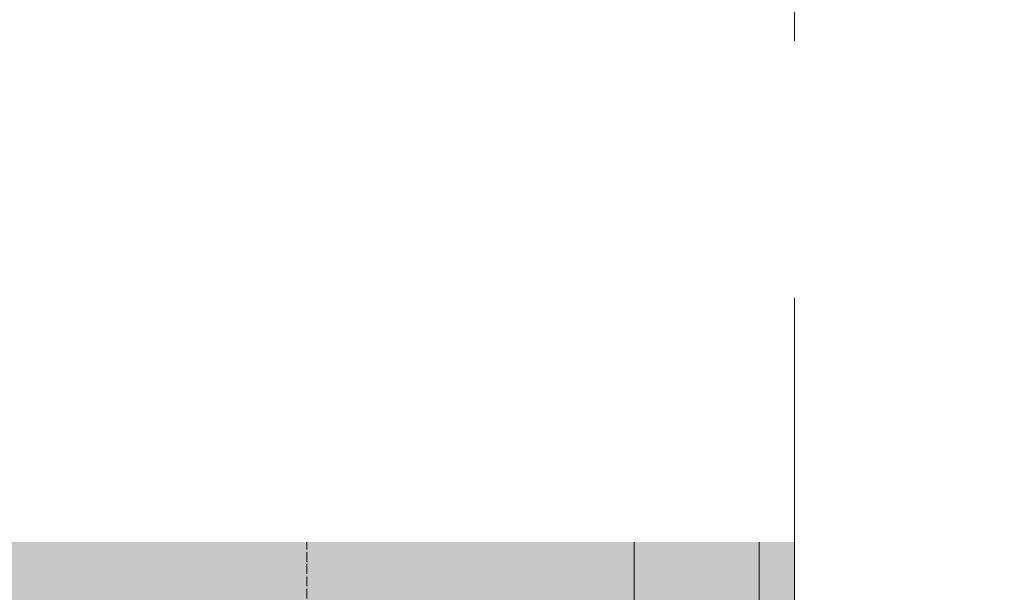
# Model space of a CAD drawing. Header units: millimetres. Extents: x -84210938 to 7466299, y -86687 to 22081.
# Tile 166 of 256: x 72671 to 74205, y -44539 to -43647. Entities that reach past the tile are written whole.
import ezdxf
from ezdxf import colors
from ezdxf.entities.mleader import LeaderData, LeaderLine
from ezdxf.math import Vec2, Vec3

# ---------------------------------------------------------------- set-up
doc = ezdxf.new("R2010")
doc.units = ezdxf.units.MM
doc.linetypes.add('-D1d1-15x02', pattern=[19, 15, -2, 0, -2])
doc.linetypes.add('DASHDOT', pattern=[25.4, 12.7, -6.35, 0, -6.35])
for name, color, linetype, lineweight in [('_0', 7, 'Continuous', 13), ('A-200-M_WALL', 7, 'Continuous', 5), ('A-200-M_WALL_PAT', 7, 'Continuous', 5), ('A-214-M_CURT_WALL', 7, 'Continuous', 5), ('A-215-M_CURT_PANEL', 7, 'Continuous', 5), ('A-280-M_COLUMN', 7, 'Continuous', 5), ('S-280-M_COLUMN', 7, 'Continuous', 5), ('Z-060-M_DETAIL', 7, 'Continuous', 5), ('Марки дверей', 7, 'Continuous', 9), ('Оси', 7, 'Continuous', 5)]:
    doc.layers.add(name, color=color, linetype=linetype, lineweight=lineweight)
doc.layers.add('dim_razv', color=7, linetype='DASHDOT', lineweight=9, true_color=0x285228)
doc.styles.add('fl_iso paper', font='isocpeur.ttf', dxfattribs={"width": 0.8, "oblique": 10})
doc.styles.add('In tre', font='isocpeur.ttf', dxfattribs={"width": 0.8, "oblique": 10})

# ---------------------------------------------------------------- blocks, each defined once
blk = doc.blocks.new('_DOT')
at = {"color": 0, "linetype": 'ByBlock'}
blk.add_line((-0.5, 0), (-1, 0), dxfattribs=at)
at = {"color": 0, "linetype": 'ByBlock', "const_width": 0.5}
blk.add_lwpolyline([(-0.25, 0, 1), (0.25, 0, 1)], format="xyb", close=True, dxfattribs=at)
blk = doc.blocks.new('System Panel - A_PAN_Glass-4321565-50_AS_Plan_23')
at = {"layer": 'A-215-M_CURT_PANEL'}
for p, q in [((612.5, 0), (-612.5, 0)), ((-612.5, 0), (-612.5, -55)), ((612.5, -55), (612.5, 0)), ((-612.5, -55), (598.5, -55))]:
    blk.add_line(p, q, dxfattribs=at)
blk = doc.blocks.new('Rectangular Mullion - R_StandardFrame_50Wx250H-3560196-50_AS_Plan_23')
at = {"layer": 'A-214-M_CURT_WALL'}
blk.add_line((37450, 3450), (37450, 4645), dxfattribs=at)
blk = doc.blocks.new('Rectangular Mullion - 50Wx250H-V7-50_AS_Plan_23')
at = {"layer": 'Z-060-M_DETAIL'}
for p, q in [((-25, 65.2), (-25, 250)), ((-25, 250), (0, 250)), ((25, 250), (0, 250)), ((25, 65.2), (25, 250)), ((-23, 237.3), (0, 237.3)), ((-23, 237.3), (-23, 73.6)), ((-14.9, 84), (-14.9, 237.3)), ((23, 237.3), (0, 237.3)), ((14.9, 84), (14.9, 237.3)), ((23, 237.3), (23, 73.6)), ((0, 84), (-23, 84)), ((0, 84), (23, 84)), ((-14, 65.2), (-25, 65.2)), ((-0.5, 73.6), (-23, 73.6)), ((-14, 71.3), (-14, 65.2)), ((-10, 71.3), (-14, 71.3)), ((-10, 53), (-10, 71.3)), ((-7, 65.2), (-5.9, 67.3)), ((-7, 65.2), (-7, 54.7)), ((-4.1, 67.3), (-5.9, 67.3)), ((-4.1, 67.3), (-2.9, 65.1)), ((-2.9, 65.1), (-2.9, 54.6)), ((0.5, 73.6), (23, 73.6)), ((4.1, 67.3), (2.9, 65.1)), ((2.9, 65.1), (2.9, 54.6)), ((4.1, 67.3), (5.9, 67.3)), ((7, 65.2), (5.9, 67.3)), ((7, 65.2), (7, 54.7)), ((10, 71.3), (14, 71.3)), ((10, 53), (10, 71.3)), ((14, 71.3), (14, 65.2)), ((14, 65.2), (25, 65.2)), ((-8.7, 53), (-10, 53)), ((-10, 53), (-10, 17)), ((-8.7, 53), (-7, 54.7)), ((-1.3, 53), (-2.9, 54.6)), ((0, 53), (-1.3, 53)), ((0, 53), (1.3, 53)), ((1.3, 53), (2.9, 54.6)), ((8.7, 53), (7, 54.7)), ((8.7, 53), (10, 53)), ((10, 53), (10, 17)), ((-22.3, 17), (-23.8, 17)), ((-23.8, 17), (-23.8, 14.6)), ((-22.3, 17), (-22.3, 16)), ((-22.3, 16), (-21.3, 16)), ((-19, 17.6), (-21.3, 16)), ((-18.4, 16.6), (-19, 17.6)), ((-7.4, 16.6), (-18.4, 16.6)), ((-10, 17), (-7.5, 17)), ((-8.5, 23), (-1.5, 30)), ((-8.5, 18.5), (-8.5, 23)), ((-7.5, 18.5), (-8.5, 18.5)), ((-7.5, 17), (-7.5, 18.5)), ((-7.4, 18), (-7.4, 16.6)), ((-2.6, 18), (-7.4, 18)), ((-2.6, 18), (-2.6, 16.8)), ((-2.6, 16.8), (0, 16.8)), ((-1.5, 30), (0, 30)), ((1.5, 30), (0, 30)), ((2.6, 16.8), (0, 16.8)), ((0, 14.8), (0, 16.8)), ((0, 14.8), (0, 16.8)), ((8.5, 23), (1.5, 30)), ((2.6, 18), (2.6, 16.8)), ((2.6, 18), (7.4, 18)), ((7.4, 18), (7.4, 16.6)), ((7.4, 16.6), (18.4, 16.6)), ((7.5, 18.5), (8.5, 18.5)), ((7.5, 17), (7.5, 18.5)), ((10, 17), (7.5, 17)), ((8.5, 18.5), (8.5, 23)), ((18.4, 16.6), (19, 17.6)), ((19, 17.6), (21.3, 16)), ((22.3, 16), (21.3, 16)), ((22.3, 17), (22.3, 16)), ((22.3, 17), (23.8, 17)), ((23.8, 17), (23.8, 14.6)), ((-23.8, 14.6), (-25, 14.2)), ((-25, 0), (-25, 14.2)), ((-22.5, 10.6), (-23.8, 14.6)), ((-22.5, 10.6), (-23.7, 9.9)), ((-23.7, 1.3), (-23.7, 9.9)), ((-23.7, 1.3), (-11.8, 1.3)), ((-23.2, 10.2), (-22.5, 8)), ((-22.5, 8), (-22.5, 4.5)), ((-21.3, 4.5), (-22.5, 4.5)), ((-21.3, 4.5), (-21.3, 6.5)), ((-21.3, 6.5), (-14.2, 6.5)), ((-14.2, 6.5), (-14.2, 4.5)), ((-13.2, 4.5), (-14.2, 4.5)), ((-13.2, 4.5), (-12.2, 7.2)), ((-12.7, 7.6), (-11.3, 11.4)), ((-12.7, 7.6), (-11.8, 6.9)), ((-12.2, 9), (-12.2, 14.8)), ((-12.2, 14.8), (0, 14.8)), ((-11.8, 1.3), (-11.8, 6.9)), ((-10.5, 11.2), (-11.3, 11.4)), ((-10.5, 1.5), (-10.5, 11.2)), ((-4.8, 1.5), (-10.5, 1.5)), ((0, 8), (-4.8, 8)), ((-4.8, 1.5), (-4.8, 8)), ((12.2, 14.8), (0, 14.8)), ((0, 0), (0, 8)), ((0, 8), (4.8, 8)), ((0, 0), (0, 8)), ((4.8, 1.5), (4.8, 8)), ((4.8, 1.5), (10.5, 1.5)), ((10.5, 11.2), (11.3, 11.4)), ((10.5, 1.5), (10.5, 11.2)), ((12.7, 7.6), (11.3, 11.4)), ((12.7, 7.6), (11.8, 6.9)), ((11.8, 1.3), (11.8, 6.9)), ((23.7, 1.3), (11.8, 1.3)), ((12.2, 9), (12.2, 14.8)), ((13.2, 4.5), (12.2, 7.2)), ((13.2, 4.5), (14.2, 4.5)), ((21.3, 6.5), (14.2, 6.5)), ((14.2, 6.5), (14.2, 4.5)), ((21.3, 4.5), (21.3, 6.5)), ((21.3, 4.5), (22.5, 4.5)), ((22.5, 10.6), (23.8, 14.6)), ((22.5, 10.6), (23.7, 9.9)), ((23.2, 10.2), (22.5, 8)), ((22.5, 8), (22.5, 4.5)), ((23.7, 1.3), (23.7, 9.9)), ((23.8, 14.6), (25, 14.2)), ((25, 0), (25, 14.2)), ((-25, 0), (0, 0)), ((25, 0), (0, 0))]:
    blk.add_line(p, q, dxfattribs=at)
for centre, start, end in [((-0.5, 73.1), 360, 90), ((0.5, 73.1), 90, 180)]:
    blk.add_arc(centre, 0.5, start, end, dxfattribs=at)
blk = doc.blocks.new('Rectangular Mullion - R_StandardFrame_50Wx250H-4320939-50_AS_Plan_23')
at = {"layer": 'A-214-M_CURT_WALL', "lineweight": 9}
for p, q in [((-25, 0), (-25, 250)), ((-25, 250), (25, 250)), ((25, 250), (25, 0)), ((25, 0), (-25, 0))]:
    blk.add_line(p, q, dxfattribs=at)
blk = doc.blocks.new('RST_AR_KMN_R22_B1_FCD_rvt-1-50_AS_Plan_23')
at = {"layer": 'A-200-M_WALL_PAT'}
h = blk.add_hatch(dxfattribs=at)
h.set_pattern_fill('FP_7', color=256, style=0, pattern_type=2)
h.set_pattern_definition([(45, (0, 0), (-21.213203, 21.213203), []), (135, (0, 0), (-21.213203, -21.213203), [])])
h.paths.add_polyline_path([(37480, 4695), (37480, 5695), (37450, 5695), (37450, 4695)])
h = blk.add_hatch(dxfattribs=at)
h.set_pattern_fill('FP_8', color=256, style=0, pattern_type=2)
h.set_pattern_definition([(45, (0, 0), (-42.42641, 42.42641), []), (135, (0, 0), (-42.42641, -42.42641), [])])
h.paths.add_polyline_path([(37480, 4695), (37620, 4695), (37620, 5695), (37480, 5695), (37480, 5652.6)])
at = {"layer": 'A-200-M_WALL'}
for p, q in [((37450, 5695), (37450, 4695)), ((37695, 4695), (37695, 5695)), ((37700, 4695), (37700, 5695)), ((37450, 4695), (37480, 4695)), ((37620, 4695), (37695, 4695)), ((37695, 4695), (37700, 4695))]:
    blk.add_line(p, q, dxfattribs=at)
at = {"layer": 'A-200-M_WALL', "lineweight": 25}
for p, q in [((37480, 4695), (37480, 5695)), ((37620, 4695), (37620, 5695)), ((37480, 4695), (37620, 4695))]:
    blk.add_line(p, q, dxfattribs=at)
at = {"layer": 'A-280-M_COLUMN', "lineweight": 18}
for p, q in [((37875, 5710), (37875, 4680)), ((37885, 4670), (37885, 5720)), ((37875, 4680), (37700, 4680)), ((37700, 4680), (37700, 4670)), ((37700, 4670), (37885, 4670))]:
    blk.add_line(p, q, dxfattribs=at)
at = {"layer": 'A-280-M_COLUMN'}
for q in [(37932.7, 5720), (37885, 4670)]:
    blk.add_line((37932.7, 4670), q, dxfattribs=at)
at = {"layer": 'A-214-M_CURT_WALL', "lineweight": 5, "extrusion": (0, 0, -1), "rotation": 270}
for name in ['Rectangular Mullion - 50Wx250H-V7-50_AS_Plan_23', 'Rectangular Mullion - R_StandardFrame_50Wx250H-4320939-50_AS_Plan_23']:
    blk.add_blockref(name, (-37700, 4670), dxfattribs=at)
at = {"layer": 'A-214-M_CURT_WALL', "lineweight": 5}
blk.add_blockref('Rectangular Mullion - R_StandardFrame_50Wx250H-3560196-50_AS_Plan_23', (0, 0), dxfattribs=at)
at = {"layer": 'A-215-M_CURT_PANEL', "lineweight": 5, "rotation": 270}
blk.add_blockref('System Panel - A_PAN_Glass-4321565-50_AS_Plan_23', (37700, 4032.5), dxfattribs=at)

msp = doc.modelspace()

# ---------------------------------------------------------------- hatches: boundary and pattern name
at = {"layer": '_0', "transparency": 33554534}
h = msp.add_hatch(color=252, dxfattribs=at)
h.dxf.hatch_style = 1
h.paths.add_polyline_path([(35428, -49734.4), (73878, -49734.4), (73878, -19284.4), (35428, -19284.4)])
h.paths.add_polyline_path([(44528, -41629.4), (44528, -34929.4), (49428, -34929.4), (49428, -36429.4), (51028, -36429.4), (51028, -30029.4), (49428, -30029.4), (49428, -30779.4), (42778, -30779.4), (42778, -28029.4), (44528, -28029.4), (44528, -27979.4), (45303, -27979.4), (45303, -27379.4), (47528, -27379.4), (47528, -27979.4), (53578, -27979.4), (53578, -27379.4), (55478, -27379.4), (55478, -27979.4), (64478, -27979.4), (64478, -26229.4), (67788, -26229.4), (67788, -28219.4), (66578, -28219.4), (66578, -30029.4), (62978, -30029.4), (62978, -30829.4), (59878, -30829.4), (59878, -30029.4), (58628, -30029.4), (58628, -38979.4), (59728, -38979.4), (59728, -38079.4), (62978, -38079.4), (62978, -38979.4), (66878, -38979.4), (66878, -41429.4), (64478, -41429.4), (64478, -41029.4), (59923, -41029.4), (59923, -41629.4), (57898, -41629.4), (57898, -41029.4), (47038, -41029.4), (47038, -41629.4)], flags=16)
at = {"layer": 'S-280-M_COLUMN'}
h = msp.add_hatch(dxfattribs=at)
h.set_pattern_fill('FP_2', color=256, style=0, pattern_type=2)
h.set_pattern_definition([(45, (36177.975, -48979.44), (-57.02463, 57.02463), []), (45, (36235, -48979.44), (-57.02463, 57.02463), [100.806, -20.161, 3.353, -16.808])])
h.paths.add_polyline_path([(73628, -44329.4), (73628, -43229.4), (73378, -43229.4), (73378, -44329.4), (73527.6, -44329.4)])

# ---------------------------------------------------------------- linework, layer by layer
at = {"layer": 'S-280-M_COLUMN', "lineweight": 25}
for p, q in [((73378, -43229.4), (73378, -44329.4)), ((73628, -44329.4), (73628, -43229.4)), ((73378, -44329.4), (73628, -44329.4))]:
    msp.add_line(p, q, dxfattribs=at)
at = {"layer": 'Оси', "linetype": '-D1d1-15x02'}
msp.add_line((73118, -51768.8), (73118, -18492.1), dxfattribs=at)

# ---------------------------------------------------------------- block references
at = {"lineweight": 5}
msp.add_blockref('RST_AR_KMN_R22_B1_FCD_rvt-1-50_AS_Plan_23', (36178, -48979.4), dxfattribs=at)

# ---------------------------------------------------------------- next in the draw order: leaders
at = {"layer": 'Марки дверей', "lineweight": -2, "transparency": 33554687}
ml = msp.add_multileader_mtext('Standard', dxfattribs=at)
ml.set_content('\\pxsm1,ql;ГКЛ обшивка толщиной 75 мм \\Pвысотой 2500 мм', color=256, style='fl_iso paper')
ml.set_leader_properties(lineweight=5)
ml.set_arrow_properties(name='DOT')
ml.build(insert=Vec2(0, 0))
ml.multileader.update_dxf_attribs({"has_dogleg": 0, "text_left_attachment_type": 6, "text_right_attachment_type": 6, "dogleg_length": 0.75, "arrow_head_size": 60, "scale": 40})
ctx = ml.context
ctx.base_point, ctx.scale, ctx.char_height, ctx.arrow_head_size, ctx.landing_gap_size, ctx.plane_origin = Vec3(47464.5, -43969.2), 40, 250, 60, 80, Vec3(49476.6, -36789.3)
ctx.left_attachment, ctx.right_attachment = 6, 6
notes = []
notes.append((ctx, [(1, (1, 1, 0), (47434.5, -43969.2), (1, 0), 30, [(0, [(46558, -40854.4)], 0, [])])]))
ctx.mtext.insert, ctx.mtext.width, ctx.mtext.defined_height, ctx.mtext.line_spacing_factor, ctx.mtext.flow_direction = Vec3(47544.5, -43669.2), 4067.72, 979.1, 0.7, 5
ctx.mtext.has_bg_fill, ctx.mtext.bg_color, ctx.mtext.bg_scale_factor, ctx.mtext.bg_transparency, ctx.mtext.use_window_bg_color = 1, -1027028792, 1.5, 0, 1
for ctx, leaders in notes:
    for number, flags, end, landing, length, lines in leaders:
        leader = LeaderData()
        leader.index, (leader.has_last_leader_line, leader.has_dogleg_vector, leader.attachment_direction) = number, flags
        leader.last_leader_point, leader.dogleg_vector, leader.dogleg_length = Vec3(end), Vec3(landing), length
        for number, points, colour, breaks in lines:
            line = LeaderLine()
            line.index, line.vertices, line.color, line.breaks = number, Vec3.list(points), colors.encode_raw_color(colour), breaks
            leader.lines.append(line)
        ctx.leaders.append(leader)

# ---------------------------------------------------------------- next in the draw order: linework, layer by layer
at = {"layer": '_0', "lineweight": 0}
msp.add_lwpolyline([(35428, -49734.4), (73878, -49734.4), (73878, -19284.4), (35428, -19284.4)], close=True, dxfattribs=at)

# ---------------------------------------------------------------- next in the draw order: leaders
at = {"layer": 'dim_razv', "color": 0, "linetype": 'ByBlock'}
ml = msp.add_multileader_mtext('Standard', dxfattribs=at)
ml.set_content('Отделка над дверным проемаом - дверным добором', style='In tre')
ml.set_leader_properties()
ml.build(insert=Vec2(0, 0))
ml.multileader.update_dxf_attribs({"text_left_attachment_type": 6, "text_right_attachment_type": 6, "dogleg_length": 1, "arrow_head_size": 0, "scale": 50})
ctx = ml.context
ctx.base_point, ctx.scale, ctx.char_height, ctx.arrow_head_size, ctx.landing_gap_size, ctx.plane_origin = Vec3(57842.1, -44040.5), 50, 200, 0, 4.5, Vec3(64653.9, -39200.5)
ctx.left_attachment, ctx.right_attachment = 6, 6
notes = []
notes.append((ctx, [(0, (1, 1, 0), (60892.6, -44040.5), (-1, 0), 50, [(1, [(61029.3, -40674.5)], 0, [])])]))
ctx.mtext.insert, ctx.mtext.width, ctx.mtext.defined_height, ctx.mtext.flow_direction = Vec3(57846.6, -43780.5), 3092.716, 696.6, 5
ctx.mtext.has_bg_fill, ctx.mtext.bg_color, ctx.mtext.bg_scale_factor, ctx.mtext.bg_transparency, ctx.mtext.use_window_bg_color = 1, -1027028792, 1.5, 0, 1
for ctx, leaders in notes:
    for number, flags, end, landing, length, lines in leaders:
        leader = LeaderData()
        leader.index, (leader.has_last_leader_line, leader.has_dogleg_vector, leader.attachment_direction) = number, flags
        leader.last_leader_point, leader.dogleg_vector, leader.dogleg_length = Vec3(end), Vec3(landing), length
        for number, points, colour, breaks in lines:
            line = LeaderLine()
            line.index, line.vertices, line.color, line.breaks = number, Vec3.list(points), colors.encode_raw_color(colour), breaks
            leader.lines.append(line)
        ctx.leaders.append(leader)

doc.saveas('drawing.dxf')
